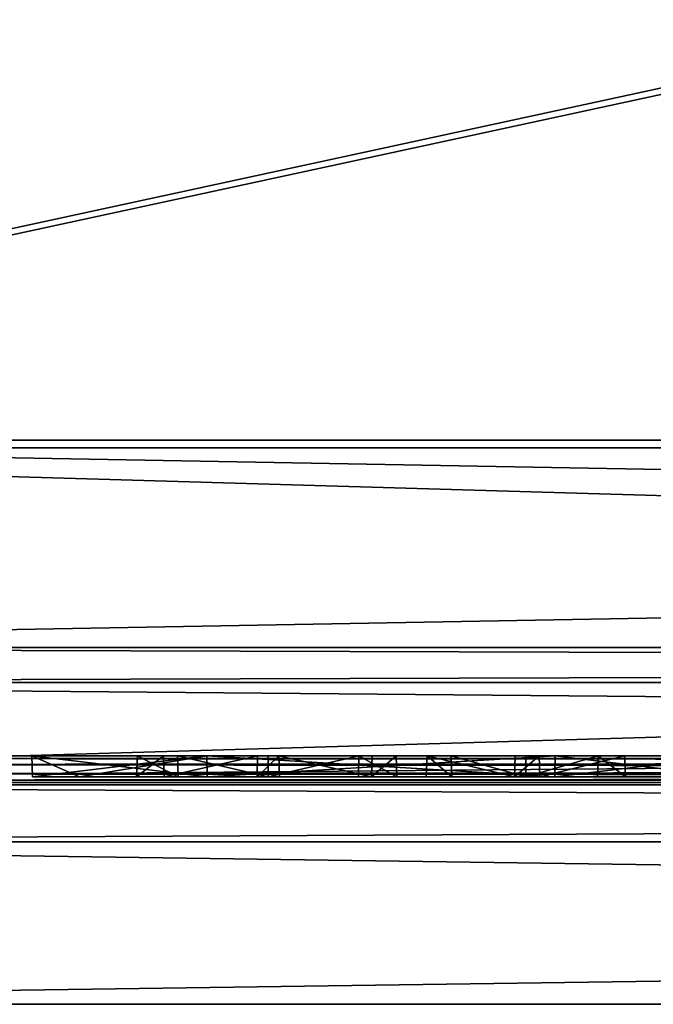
# Model space of a CAD drawing. Header units: inches. Extents: x -9.1 to 9.1, y -3.8 to 4.3.
# Tile 84 of 233: x -3.338 to -2.98, y -3.812 to -3.257. Entities that reach past the tile are written whole.
import ezdxf

# ---------------------------------------------------------------- set-up
doc = ezdxf.new("R2010")
doc.units = ezdxf.units.IN
doc.header["$LTSCALE"] = 65.185185
doc.header["$MEASUREMENT"] = 0
for name, color, linetype in [('15047', 7, 'CONTINUOUS'), ('15048', 7, 'CONTINUOUS'), ('15063', 7, 'CONTINUOUS'), ('15065', 7, 'CONTINUOUS'), ('15181', 7, 'CONTINUOUS'), ('15183', 7, 'CONTINUOUS'), ('15806', 7, 'CONTINUOUS'), ('15810', 7, 'CONTINUOUS'), ('15814', 7, 'CONTINUOUS'), ('15818', 7, 'CONTINUOUS'), ('16292', 7, 'CONTINUOUS'), ('17347', 7, 'CONTINUOUS'), ('17348', 7, 'CONTINUOUS'), ('17352', 7, 'CONTINUOUS'), ('17353', 7, 'CONTINUOUS'), ('17358', 7, 'CONTINUOUS'), ('17359', 7, 'CONTINUOUS'), ('17360', 7, 'CONTINUOUS'), ('17361', 7, 'CONTINUOUS'), ('17362', 7, 'CONTINUOUS'), ('17363', 7, 'CONTINUOUS'), ('17364', 7, 'CONTINUOUS'), ('17365', 7, 'CONTINUOUS'), ('17366', 7, 'CONTINUOUS'), ('17367', 7, 'CONTINUOUS'), ('17368', 7, 'CONTINUOUS'), ('17369', 7, 'CONTINUOUS'), ('17370', 7, 'CONTINUOUS'), ('17371', 7, 'CONTINUOUS'), ('17372', 7, 'CONTINUOUS'), ('17373', 7, 'CONTINUOUS'), ('17374', 7, 'CONTINUOUS'), ('17375', 7, 'CONTINUOUS'), ('17376', 7, 'CONTINUOUS'), ('17377', 7, 'CONTINUOUS'), ('17414', 7, 'CONTINUOUS'), ('17415', 7, 'CONTINUOUS'), ('17416', 7, 'CONTINUOUS'), ('17418', 7, 'CONTINUOUS'), ('17449', 7, 'CONTINUOUS'), ('17453', 7, 'CONTINUOUS'), ('17457', 7, 'CONTINUOUS'), ('17461', 7, 'CONTINUOUS')]:
    doc.layers.add(name, color=color, linetype=linetype)

msp = doc.modelspace()

# ---------------------------------------------------------------- linework, layer by layer
at = {"layer": '15047', "color": 253, "linetype": 'Continuous', "true_color": 0xa2afbf}
for points in [[(-3.89313, -3.687, 8.76813), (2.59313, -3.687, 8.76813), (-3.645, -3.687, 7.90535), (-3.89313, -3.687, 8.76813)], [(2.59313, -3.687, 6.28187), (-3.89313, -3.687, 6.28187), (2.345, -3.687, 7.14465), (2.59313, -3.687, 6.28187)], [(2.345, -3.687, 7.14465), (-3.89313, -3.687, 6.28187), (-3.645, -3.687, 7.14465), (2.345, -3.687, 7.14465)], [(-3.645, -3.687, 7.90535), (2.59313, -3.687, 8.76813), (2.345, -3.687, 7.90535), (-3.645, -3.687, 7.90535)]]:
    msp.add_3dface(points, dxfattribs=at)
at = {"layer": '15048', "color": 253, "linetype": 'Continuous', "true_color": 0xa2afbf}
for points in [[(-3.89742, -3.812, 6.27758), (2.59742, -3.812, 6.27758), (-2.77851, -3.812, 7.025), (-3.89742, -3.812, 6.27758)], [(-3.89742, -3.812, 8.77242), (-3.89742, -3.812, 6.27758), (-2.77851, -3.812, 7.025), (-3.89742, -3.812, 8.77242)], [(2.59742, -3.812, 8.77242), (-3.89742, -3.812, 8.77242), (1.6219, -3.812, 8.025), (2.59742, -3.812, 8.77242)], [(1.6219, -3.812, 8.025), (-3.89742, -3.812, 8.77242), (1.38152, -3.812, 8.025), (1.6219, -3.812, 8.025)], [(1.38152, -3.812, 8.025), (-3.89742, -3.812, 8.77242), (1.25941, -3.812, 8.0212), (1.38152, -3.812, 8.025)], [(1.25941, -3.812, 8.0212), (-3.89742, -3.812, 8.77242), (1.15481, -3.812, 8.00601), (1.25941, -3.812, 8.0212)], [(1.15481, -3.812, 8.00601), (-3.89742, -3.812, 8.77242), (1.08484, -3.812, 7.98085), (1.15481, -3.812, 8.00601)], [(1.08484, -3.812, 7.98085), (-3.89742, -3.812, 8.77242), (0.69745, -3.812, 8.025), (1.08484, -3.812, 7.98085)], [(0.69745, -3.812, 8.025), (-3.89742, -3.812, 8.77242), (0.60061, -3.812, 8.025), (0.69745, -3.812, 8.025)], [(0.60061, -3.812, 8.025), (-3.89742, -3.812, 8.77242), (-1.18496, -3.812, 8.30355), (0.60061, -3.812, 8.025)], [(-1.18496, -3.812, 8.30355), (-3.89742, -3.812, 8.77242), (-1.30736, -3.812, 8.32033), (-1.18496, -3.812, 8.30355)], [(-1.30736, -3.812, 8.32033), (-3.89742, -3.812, 8.77242), (-1.46579, -3.812, 8.29129), (-1.30736, -3.812, 8.32033)], [(-1.46579, -3.812, 8.29129), (-3.89742, -3.812, 8.77242), (-1.58071, -3.812, 8.20907), (-1.46579, -3.812, 8.29129)], [(-1.58071, -3.812, 8.20907), (-3.89742, -3.812, 8.77242), (-1.65443, -3.812, 8.0786), (-1.58071, -3.812, 8.20907)], [(-1.65443, -3.812, 8.0786), (-3.89742, -3.812, 8.77242), (-1.82934, -3.812, 8.025), (-1.65443, -3.812, 8.0786)], [(-1.82934, -3.812, 8.025), (-3.89742, -3.812, 8.77242), (-1.9248, -3.812, 8.025), (-1.82934, -3.812, 8.025)], [(-1.9248, -3.812, 8.025), (-3.89742, -3.812, 8.77242), (-2.36642, -3.812, 8.025), (-1.9248, -3.812, 8.025)], [(-2.36642, -3.812, 8.025), (-3.89742, -3.812, 8.77242), (-2.46189, -3.812, 8.025), (-2.36642, -3.812, 8.025)], [(-2.46189, -3.812, 8.025), (-3.89742, -3.812, 8.77242), (-2.68167, -3.812, 8.025), (-2.46189, -3.812, 8.025)], [(-2.68167, -3.812, 8.025), (-3.89742, -3.812, 8.77242), (-2.77851, -3.812, 8.025), (-2.68167, -3.812, 8.025)], [(-2.77851, -3.812, 8.025), (-3.89742, -3.812, 8.77242), (-2.77851, -3.812, 7.36703), (-2.77851, -3.812, 8.025)], [(-2.77851, -3.812, 7.36703), (-3.89742, -3.812, 8.77242), (-2.92206, -3.812, 7.36703), (-2.77851, -3.812, 7.36703)], [(-2.92206, -3.812, 7.36703), (-3.89742, -3.812, 8.77242), (-2.92206, -3.812, 7.26951), (-2.92206, -3.812, 7.36703)], [(-2.92206, -3.812, 7.26951), (-3.89742, -3.812, 8.77242), (-2.77851, -3.812, 7.025), (-2.92206, -3.812, 7.26951)]]:
    msp.add_3dface(points, dxfattribs=at)
at = {"layer": '15063', "color": 253, "linetype": 'Continuous', "true_color": 0xa2afbf}
for points in [[(2.64254, -2.07915, 9.01742), (-3.89313, -3.49398, 8.96801), (-3.94254, -2.07915, 9.01742), (2.64254, -2.07915, 9.01742)], [(2.59313, -3.49398, 8.96801), (-3.89313, -3.49398, 8.96801), (2.64254, -2.07915, 9.01742), (2.59313, -3.49398, 8.96801)]]:
    msp.add_3dface(points, dxfattribs=at)
at = {"layer": '15065', "color": 253, "linetype": 'Continuous', "true_color": 0xa2afbf}
for points in [[(-3.89313, -3.49398, 6.08199), (2.59313, -3.49398, 6.08199), (-3.94254, -2.07915, 6.03258), (-3.89313, -3.49398, 6.08199)], [(-3.94254, -2.07915, 6.03258), (2.59313, -3.49398, 6.08199), (2.64254, -2.07915, 6.03258), (-3.94254, -2.07915, 6.03258)]]:
    msp.add_3dface(points, dxfattribs=at)
at = {"layer": '15181', "color": 253, "linetype": 'Continuous', "true_color": 0xa2afbf}
for points in [[(2.59742, -3.49834, 9.09722), (2.64683, -2.08351, 9.14663), (-3.94683, -2.08351, 9.14663), (2.59742, -3.49834, 9.09722)], [(-3.89742, -3.49834, 9.09722), (2.59742, -3.49834, 9.09722), (-3.94683, -2.08351, 9.14663), (-3.89742, -3.49834, 9.09722)]]:
    msp.add_3dface(points, dxfattribs=at)
at = {"layer": '15183', "color": 253, "linetype": 'Continuous', "true_color": 0xa2afbf}
for points in [[(-3.89742, -3.49834, 5.95278), (-3.94683, -2.08351, 5.90337), (2.64683, -2.08351, 5.90337), (-3.89742, -3.49834, 5.95278)], [(2.59742, -3.49834, 5.95278), (-3.89742, -3.49834, 5.95278), (2.64683, -2.08351, 5.90337), (2.59742, -3.49834, 5.95278)]]:
    msp.add_3dface(points, dxfattribs=at)
at = {"layer": '15806', "color": 253, "linetype": 'Continuous', "true_color": 0xa2afbf}
for points in [[(-3.89313, -3.49398, 8.96801), (2.59313, -3.49398, 8.96801), (2.59313, -3.61084, 8.92518), (-3.89313, -3.49398, 8.96801)], [(-3.89313, -3.49398, 8.96801), (2.59313, -3.61084, 8.92518), (-3.89313, -3.61084, 8.92518), (-3.89313, -3.49398, 8.96801)], [(2.59313, -3.61084, 8.92518), (2.59313, -3.6307, 8.90724), (-3.89313, -3.61084, 8.92518), (2.59313, -3.61084, 8.92518)], [(-3.89313, -3.61084, 8.92518), (2.59313, -3.6307, 8.90724), (-3.89313, -3.6307, 8.90724), (-3.89313, -3.61084, 8.92518)], [(2.59313, -3.687, 8.76813), (-3.89313, -3.687, 8.76813), (-3.89313, -3.6307, 8.90724), (2.59313, -3.687, 8.76813)], [(2.59313, -3.6307, 8.90724), (2.59313, -3.687, 8.76813), (-3.89313, -3.6307, 8.90724), (2.59313, -3.6307, 8.90724)]]:
    msp.add_3dface(points, dxfattribs=at)
at = {"layer": '15810', "color": 253, "linetype": 'Continuous', "true_color": 0xa2afbf}
for points in [[(2.59313, -3.49398, 6.08199), (-3.89313, -3.49398, 6.08199), (-3.89313, -3.61074, 6.12474), (2.59313, -3.49398, 6.08199)], [(2.59313, -3.61084, 6.12482), (2.59313, -3.49398, 6.08199), (-3.89313, -3.61074, 6.12474), (2.59313, -3.61084, 6.12482)], [(-3.89313, -3.63058, 6.14263), (2.59313, -3.61084, 6.12482), (-3.89313, -3.61074, 6.12474), (-3.89313, -3.63058, 6.14263)], [(2.59313, -3.6307, 6.14276), (2.59313, -3.61084, 6.12482), (-3.89313, -3.63058, 6.14263), (2.59313, -3.6307, 6.14276)], [(-3.89313, -3.687, 6.28187), (2.59313, -3.6307, 6.14276), (-3.89313, -3.63058, 6.14263), (-3.89313, -3.687, 6.28187)], [(-3.89313, -3.687, 6.28187), (2.59313, -3.687, 6.28187), (2.59313, -3.6307, 6.14276), (-3.89313, -3.687, 6.28187)]]:
    msp.add_3dface(points, dxfattribs=at)
at = {"layer": '15814', "color": 253, "linetype": 'Continuous', "true_color": 0xa2afbf}
for points in [[(-3.89742, -3.49834, 5.95278), (2.59742, -3.49834, 5.95278), (2.59742, -3.68824, 6.02238), (-3.89742, -3.49834, 5.95278)], [(-3.89742, -3.49834, 5.95278), (2.59742, -3.68824, 6.02238), (-3.89742, -3.68824, 6.02238), (-3.89742, -3.49834, 5.95278)], [(2.59742, -3.68824, 6.02238), (2.59742, -3.72051, 6.05153), (-3.89742, -3.68824, 6.02238), (2.59742, -3.68824, 6.02238)], [(-3.89742, -3.68824, 6.02238), (2.59742, -3.72051, 6.05153), (-3.89742, -3.72051, 6.05153), (-3.89742, -3.68824, 6.02238)], [(2.59742, -3.812, 6.27758), (-3.89742, -3.812, 6.27758), (-3.89742, -3.72051, 6.05153), (2.59742, -3.812, 6.27758)], [(2.59742, -3.72051, 6.05153), (2.59742, -3.812, 6.27758), (-3.89742, -3.72051, 6.05153), (2.59742, -3.72051, 6.05153)]]:
    msp.add_3dface(points, dxfattribs=at)
at = {"layer": '15818', "color": 253, "linetype": 'Continuous', "true_color": 0xa2afbf}
for points in [[(2.59742, -3.49834, 9.09722), (-3.89742, -3.49834, 9.09722), (-3.89742, -3.68824, 9.02762), (2.59742, -3.49834, 9.09722)], [(2.59742, -3.68824, 9.02762), (2.59742, -3.49834, 9.09722), (-3.89742, -3.68824, 9.02762), (2.59742, -3.68824, 9.02762)], [(2.59742, -3.72051, 8.99847), (2.59742, -3.68824, 9.02762), (-3.89742, -3.72051, 8.99847), (2.59742, -3.72051, 8.99847)], [(-3.89742, -3.72051, 8.99847), (2.59742, -3.68824, 9.02762), (-3.89742, -3.68824, 9.02762), (-3.89742, -3.72051, 8.99847)], [(-3.89742, -3.812, 8.77242), (2.59742, -3.812, 8.77242), (2.59742, -3.72051, 8.99847), (-3.89742, -3.812, 8.77242)], [(-3.89742, -3.812, 8.77242), (2.59742, -3.72051, 8.99847), (-3.89742, -3.72051, 8.99847), (-3.89742, -3.812, 8.77242)]]:
    msp.add_3dface(points, dxfattribs=at)
at = {"layer": '16292', "color": 253, "linetype": 'Continuous', "true_color": 0xa2afbf}
for points in [[(1.11418, -3.672, 7.39924), (1.12099, -3.672, 7.39924), (-3.64517, -3.672, 7.15483), (1.11418, -3.672, 7.39924)], [(1.12099, -3.672, 7.39924), (1.65175, -3.672, 7.35448), (-3.64517, -3.672, 7.15483), (1.12099, -3.672, 7.39924)], [(1.10171, -3.672, 7.40064), (1.11418, -3.672, 7.39924), (-3.64517, -3.672, 7.15483), (1.10171, -3.672, 7.40064)], [(1.09038, -3.672, 7.40385), (1.10171, -3.672, 7.40064), (-3.64517, -3.672, 7.15483), (1.09038, -3.672, 7.40385)], [(0.92584, -3.672, 7.39697), (1.09038, -3.672, 7.40385), (-3.64517, -3.672, 7.15483), (0.92584, -3.672, 7.39697)], [(0.91032, -3.672, 7.39798), (0.92584, -3.672, 7.39697), (-3.64517, -3.672, 7.15483), (0.91032, -3.672, 7.39798)], [(0.89563, -3.672, 7.40131), (0.91032, -3.672, 7.39798), (-3.64517, -3.672, 7.15483), (0.89563, -3.672, 7.40131)], [(0.82901, -3.672, 7.40076), (0.89563, -3.672, 7.40131), (-3.64517, -3.672, 7.15483), (0.82901, -3.672, 7.40076)], [(0.79724, -3.672, 7.40076), (0.82901, -3.672, 7.40076), (-3.64517, -3.672, 7.15483), (0.79724, -3.672, 7.40076)], [(0.70155, -3.672, 7.40076), (0.79724, -3.672, 7.40076), (-3.64517, -3.672, 7.15483), (0.70155, -3.672, 7.40076)], [(0.66978, -3.672, 7.40076), (0.70155, -3.672, 7.40076), (-3.64517, -3.672, 7.15483), (0.66978, -3.672, 7.40076)], [(0.66297, -3.672, 7.40076), (0.66978, -3.672, 7.40076), (-3.64517, -3.672, 7.15483), (0.66297, -3.672, 7.40076)], [(0.6312, -3.672, 7.40076), (0.66297, -3.672, 7.40076), (-3.64517, -3.672, 7.15483), (0.6312, -3.672, 7.40076)], [(0.53551, -3.672, 7.40076), (0.6312, -3.672, 7.40076), (-3.64517, -3.672, 7.15483), (0.53551, -3.672, 7.40076)], [(0.50374, -3.672, 7.40076), (0.53551, -3.672, 7.40076), (-3.64517, -3.672, 7.15483), (0.50374, -3.672, 7.40076)], [(0.47576, -3.672, 7.40076), (0.50374, -3.672, 7.40076), (-3.64517, -3.672, 7.15483), (0.47576, -3.672, 7.40076)], [(0.45193, -3.672, 7.40076), (0.47576, -3.672, 7.40076), (-3.64517, -3.672, 7.15483), (0.45193, -3.672, 7.40076)], [(0.30594, -3.672, 7.40076), (0.45193, -3.672, 7.40076), (-3.64517, -3.672, 7.15483), (0.30594, -3.672, 7.40076)], [(0.17848, -3.672, 7.40076), (0.30594, -3.672, 7.40076), (-3.64517, -3.672, 7.15483), (0.17848, -3.672, 7.40076)], [(0.14709, -3.672, 7.40076), (0.17848, -3.672, 7.40076), (-3.64517, -3.672, 7.15483), (0.14709, -3.672, 7.40076)], [(0.12326, -3.672, 7.40076), (0.14709, -3.672, 7.40076), (-3.64517, -3.672, 7.15483), (0.12326, -3.672, 7.40076)], [(0.03022, -3.672, 7.40076), (0.12326, -3.672, 7.40076), (-3.64517, -3.672, 7.15483), (0.03022, -3.672, 7.40076)], [(0.00904, -3.672, 7.40076), (0.03022, -3.672, 7.40076), (-3.64517, -3.672, 7.15483), (0.00904, -3.672, 7.40076)], [(-0.08476, -3.672, 7.40076), (0.00904, -3.672, 7.40076), (-3.64517, -3.672, 7.15483), (-0.08476, -3.672, 7.40076)], [(-0.11085, -3.672, 7.40076), (-0.08476, -3.672, 7.40076), (-3.64517, -3.672, 7.15483), (-0.11085, -3.672, 7.40076)], [(-0.23301, -3.672, 7.39697), (-0.11085, -3.672, 7.40076), (-3.64517, -3.672, 7.15483), (-0.23301, -3.672, 7.39697)], [(-0.24853, -3.672, 7.39798), (-0.23301, -3.672, 7.39697), (-3.64517, -3.672, 7.15483), (-0.24853, -3.672, 7.39798)], [(-0.26322, -3.672, 7.40131), (-0.24853, -3.672, 7.39798), (-3.64517, -3.672, 7.15483), (-0.26322, -3.672, 7.40131)], [(-0.27655, -3.672, 7.40684), (-0.26322, -3.672, 7.40131), (-3.64517, -3.672, 7.15483), (-0.27655, -3.672, 7.40684)], [(-0.40596, -3.672, 7.39814), (-0.27655, -3.672, 7.40684), (-3.64517, -3.672, 7.15483), (-0.40596, -3.672, 7.39814)], [(-0.42174, -3.672, 7.39697), (-0.40596, -3.672, 7.39814), (-3.64517, -3.672, 7.15483), (-0.42174, -3.672, 7.39697)], [(-0.43726, -3.672, 7.39798), (-0.42174, -3.672, 7.39697), (-3.64517, -3.672, 7.15483), (-0.43726, -3.672, 7.39798)], [(-0.45195, -3.672, 7.40131), (-0.43726, -3.672, 7.39798), (-3.64517, -3.672, 7.15483), (-0.45195, -3.672, 7.40131)], [(-0.46528, -3.672, 7.40684), (-0.45195, -3.672, 7.40131), (-3.64517, -3.672, 7.15483), (-0.46528, -3.672, 7.40684)], [(-0.59469, -3.672, 7.39814), (-0.46528, -3.672, 7.40684), (-3.64517, -3.672, 7.15483), (-0.59469, -3.672, 7.39814)], [(-0.61047, -3.672, 7.39697), (-0.59469, -3.672, 7.39814), (-3.64517, -3.672, 7.15483), (-0.61047, -3.672, 7.39697)], [(-0.62599, -3.672, 7.39798), (-0.61047, -3.672, 7.39697), (-3.64517, -3.672, 7.15483), (-0.62599, -3.672, 7.39798)], [(-0.64068, -3.672, 7.40131), (-0.62599, -3.672, 7.39798), (-3.64517, -3.672, 7.15483), (-0.64068, -3.672, 7.40131)], [(-0.65401, -3.672, 7.40684), (-0.64068, -3.672, 7.40131), (-3.64517, -3.672, 7.15483), (-0.65401, -3.672, 7.40684)], [(-0.74172, -3.672, 7.40076), (-0.65401, -3.672, 7.40684), (-3.64517, -3.672, 7.15483), (-0.74172, -3.672, 7.40076)], [(-0.76819, -3.672, 7.40076), (-0.74172, -3.672, 7.40076), (-3.64517, -3.672, 7.15483), (-0.76819, -3.672, 7.40076)], [(-0.97215, -3.672, 7.39814), (-0.76819, -3.672, 7.40076), (-3.64517, -3.672, 7.15483), (-0.97215, -3.672, 7.39814)], [(-0.98793, -3.672, 7.39697), (-0.97215, -3.672, 7.39814), (-3.64517, -3.672, 7.15483), (-0.98793, -3.672, 7.39697)], [(-1.00344, -3.672, 7.39798), (-0.98793, -3.672, 7.39697), (-3.64517, -3.672, 7.15483), (-1.00344, -3.672, 7.39798)], [(-1.01814, -3.672, 7.40131), (-1.00344, -3.672, 7.39798), (-3.64517, -3.672, 7.15483), (-1.01814, -3.672, 7.40131)], [(-1.03146, -3.672, 7.40684), (-1.01814, -3.672, 7.40131), (-3.64517, -3.672, 7.15483), (-1.03146, -3.672, 7.40684)], [(-1.16088, -3.672, 7.39814), (-1.03146, -3.672, 7.40684), (-3.64517, -3.672, 7.15483), (-1.16088, -3.672, 7.39814)], [(-1.17666, -3.672, 7.39697), (-1.16088, -3.672, 7.39814), (-3.64517, -3.672, 7.15483), (-1.17666, -3.672, 7.39697)], [(-1.19217, -3.672, 7.39798), (-1.17666, -3.672, 7.39697), (-3.64517, -3.672, 7.15483), (-1.19217, -3.672, 7.39798)], [(-1.20687, -3.672, 7.40131), (-1.19217, -3.672, 7.39798), (-3.64517, -3.672, 7.15483), (-1.20687, -3.672, 7.40131)], [(-1.22019, -3.672, 7.40684), (-1.20687, -3.672, 7.40131), (-3.64517, -3.672, 7.15483), (-1.22019, -3.672, 7.40684)], [(-1.23304, -3.672, 7.4151), (-1.22019, -3.672, 7.40684), (-3.64517, -3.672, 7.15483), (-1.23304, -3.672, 7.4151)], [(-1.24327, -3.672, 7.42549), (-1.23304, -3.672, 7.4151), (-3.64517, -3.672, 7.15483), (-1.24327, -3.672, 7.42549)], [(-1.47016, -3.672, 7.40076), (-1.24327, -3.672, 7.42549), (-3.64517, -3.672, 7.15483), (-1.47016, -3.672, 7.40076)], [(-1.49399, -3.672, 7.40076), (-1.47016, -3.672, 7.40076), (-3.64517, -3.672, 7.15483), (-1.49399, -3.672, 7.40076)], [(-1.60556, -3.672, 7.40076), (-1.49399, -3.672, 7.40076), (-3.64517, -3.672, 7.15483), (-1.60556, -3.672, 7.40076)], [(-1.63506, -3.672, 7.40076), (-1.60556, -3.672, 7.40076), (-3.64517, -3.672, 7.15483), (-1.63506, -3.672, 7.40076)], [(-1.67742, -3.672, 7.40076), (-1.63506, -3.672, 7.40076), (-3.64517, -3.672, 7.15483), (-1.67742, -3.672, 7.40076)], [(-1.81547, -3.672, 7.40076), (-1.67742, -3.672, 7.40076), (-3.64517, -3.672, 7.15483), (-1.81547, -3.672, 7.40076)], [(-1.94595, -3.672, 7.40076), (-1.81547, -3.672, 7.40076), (-3.64517, -3.672, 7.15483), (-1.94595, -3.672, 7.40076)], [(-1.96978, -3.672, 7.40076), (-1.94595, -3.672, 7.40076), (-3.64517, -3.672, 7.15483), (-1.96978, -3.672, 7.40076)], [(-2.25458, -3.672, 7.40076), (-1.96978, -3.672, 7.40076), (-3.64517, -3.672, 7.15483), (-2.25458, -3.672, 7.40076)], [(-2.28105, -3.672, 7.40076), (-2.25458, -3.672, 7.40076), (-3.64517, -3.672, 7.15483), (-2.28105, -3.672, 7.40076)], [(-2.47243, -3.672, 7.40076), (-2.28105, -3.672, 7.40076), (-3.64517, -3.672, 7.15483), (-2.47243, -3.672, 7.40076)], [(-2.49853, -3.672, 7.40076), (-2.47243, -3.672, 7.40076), (-3.64517, -3.672, 7.15483), (-2.49853, -3.672, 7.40076)], [(-3.0358, -3.672, 7.35448), (-2.49853, -3.672, 7.40076), (-3.64517, -3.672, 7.15483), (-3.0358, -3.672, 7.35448)], [(1.65175, -3.672, 7.35448), (1.84825, -3.672, 7.35448), (-3.64517, -3.672, 7.15483), (1.65175, -3.672, 7.35448)], [(1.84825, -3.672, 7.35448), (2.34517, -3.672, 7.15483), (-3.64517, -3.672, 7.15483), (1.84825, -3.672, 7.35448)], [(-3.2323, -3.672, 7.69552), (-3.3309, -3.672, 7.525), (-3.64517, -3.672, 7.15483), (-3.2323, -3.672, 7.69552)], [(-3.3309, -3.672, 7.525), (-3.2323, -3.672, 7.35448), (-3.64517, -3.672, 7.15483), (-3.3309, -3.672, 7.525)], [(2.34517, -3.672, 7.89517), (-3.2323, -3.672, 7.69552), (-3.64517, -3.672, 7.89517), (2.34517, -3.672, 7.89517)], [(-3.64517, -3.672, 7.89517), (-3.2323, -3.672, 7.69552), (-3.64517, -3.672, 7.15483), (-3.64517, -3.672, 7.89517)], [(-3.2323, -3.672, 7.35448), (-3.0358, -3.672, 7.35448), (-3.64517, -3.672, 7.15483), (-3.2323, -3.672, 7.35448)], [(-3.0358, -3.672, 7.69552), (-3.2323, -3.672, 7.69552), (2.34517, -3.672, 7.89517), (-3.0358, -3.672, 7.69552)], [(-2.9372, -3.672, 7.525), (-2.49853, -3.672, 7.40076), (-3.0358, -3.672, 7.35448), (-2.9372, -3.672, 7.525)], [(-3.0358, -3.672, 7.69552), (-2.39225, -3.672, 7.65), (-2.9372, -3.672, 7.525), (-3.0358, -3.672, 7.69552)], [(-2.39225, -3.672, 7.65), (-3.0358, -3.672, 7.69552), (2.34517, -3.672, 7.89517), (-2.39225, -3.672, 7.65)]]:
    msp.add_3dface(points, dxfattribs=at)
at = {"layer": '17347', "color": 253, "linetype": 'Continuous', "true_color": 0xa2afbf}
for points in [[(-3.30405, -3.68381, 7.42662), (-3.33049, -3.68381, 7.525), (-3.30405, -3.68381, 7.62338), (-3.30405, -3.68381, 7.42662)], [(-3.23209, -3.68381, 7.35484), (-3.30405, -3.68381, 7.42662), (-3.27184, -3.68381, 7.42045), (-3.23209, -3.68381, 7.35484)], [(-3.30405, -3.68381, 7.42662), (-3.30405, -3.68381, 7.62338), (-3.27184, -3.68381, 7.63018), (-3.30405, -3.68381, 7.42662)], [(-3.27184, -3.68381, 7.42045), (-3.30405, -3.68381, 7.42662), (-3.27184, -3.68381, 7.52532), (-3.27184, -3.68381, 7.42045)], [(-3.27184, -3.68381, 7.52532), (-3.30405, -3.68381, 7.42662), (-3.27184, -3.68381, 7.63018), (-3.27184, -3.68381, 7.52532)], [(-3.30405, -3.68381, 7.62338), (-3.23209, -3.68381, 7.69516), (-3.27184, -3.68381, 7.63018), (-3.30405, -3.68381, 7.62338)], [(-3.25625, -3.68381, 7.42045), (-3.23209, -3.68381, 7.35484), (-3.27184, -3.68381, 7.42045), (-3.25625, -3.68381, 7.42045)], [(-3.27184, -3.68381, 7.63018), (-3.23209, -3.68381, 7.69516), (-3.24843, -3.68381, 7.63018), (-3.27184, -3.68381, 7.63018)], [(-3.2039, -3.68381, 7.42045), (-3.23209, -3.68381, 7.35484), (-3.25625, -3.68381, 7.42045), (-3.2039, -3.68381, 7.42045)], [(-3.25625, -3.68381, 7.60275), (-3.2039, -3.68381, 7.42045), (-3.25625, -3.68381, 7.42045), (-3.25625, -3.68381, 7.60275)], [(-3.24843, -3.68381, 7.63018), (-3.23209, -3.68381, 7.69516), (-3.1976, -3.68381, 7.45311), (-3.24843, -3.68381, 7.63018)], [(-3.03601, -3.68381, 7.35484), (-3.23209, -3.68381, 7.35484), (-3.0444, -3.68381, 7.42045), (-3.03601, -3.68381, 7.35484)], [(-3.0444, -3.68381, 7.42045), (-3.23209, -3.68381, 7.35484), (-3.05871, -3.68381, 7.42045), (-3.0444, -3.68381, 7.42045)], [(-3.05871, -3.68381, 7.42045), (-3.23209, -3.68381, 7.35484), (-3.12508, -3.68381, 7.42045), (-3.05871, -3.68381, 7.42045)], [(-3.12508, -3.68381, 7.42045), (-3.23209, -3.68381, 7.35484), (-3.13938, -3.68381, 7.42045), (-3.12508, -3.68381, 7.42045)], [(-3.13938, -3.68381, 7.42045), (-3.23209, -3.68381, 7.35484), (-3.1913, -3.68381, 7.42045), (-3.13938, -3.68381, 7.42045)], [(-3.1913, -3.68381, 7.42045), (-3.23209, -3.68381, 7.35484), (-3.2039, -3.68381, 7.42045), (-3.1913, -3.68381, 7.42045)], [(-3.23209, -3.68381, 7.69516), (-3.03601, -3.68381, 7.69516), (-3.14677, -3.68381, 7.63018), (-3.23209, -3.68381, 7.69516)], [(-3.1976, -3.68381, 7.45311), (-3.23209, -3.68381, 7.69516), (-3.14677, -3.68381, 7.63018), (-3.1976, -3.68381, 7.45311)], [(-3.13938, -3.68381, 7.60273), (-3.13938, -3.68381, 7.42045), (-3.1913, -3.68381, 7.42045), (-3.13938, -3.68381, 7.60273)], [(-3.03601, -3.68381, 7.69516), (-3.12508, -3.68381, 7.63018), (-3.14677, -3.68381, 7.63018), (-3.03601, -3.68381, 7.69516)], [(-3.03601, -3.68381, 7.69516), (-3.10853, -3.68381, 7.63018), (-3.12508, -3.68381, 7.63018), (-3.03601, -3.68381, 7.69516)], [(-3.05871, -3.68381, 7.49434), (-3.05871, -3.68381, 7.42045), (-3.12508, -3.68381, 7.42045), (-3.05871, -3.68381, 7.49434)], [(-3.10853, -3.68381, 7.63018), (-3.05871, -3.68381, 7.49434), (-3.12508, -3.68381, 7.42045), (-3.10853, -3.68381, 7.63018)], [(-3.12508, -3.68381, 7.63018), (-3.10853, -3.68381, 7.63018), (-3.12508, -3.68381, 7.42045), (-3.12508, -3.68381, 7.63018)], [(-3.10853, -3.68381, 7.63018), (-3.03601, -3.68381, 7.69516), (-3.09417, -3.68381, 7.63018), (-3.10853, -3.68381, 7.63018)], [(-3.09417, -3.68381, 7.63018), (-3.03601, -3.68381, 7.69516), (-3.05231, -3.68381, 7.5156), (-3.09417, -3.68381, 7.63018)], [(-3.05231, -3.68381, 7.5156), (-3.03601, -3.68381, 7.69516), (-3.01194, -3.68381, 7.63018), (-3.05231, -3.68381, 7.5156)], [(-3.03601, -3.68381, 7.35484), (-3.0444, -3.68381, 7.42045), (-2.99609, -3.68381, 7.63018), (-3.03601, -3.68381, 7.35484)], [(-3.0444, -3.68381, 7.42045), (-3.0444, -3.68381, 7.49434), (-2.99609, -3.68381, 7.63018), (-3.0444, -3.68381, 7.42045)], [(-2.93761, -3.68381, 7.525), (-3.03601, -3.68381, 7.35484), (-2.96404, -3.68381, 7.62338), (-2.93761, -3.68381, 7.525)], [(-2.96404, -3.68381, 7.62338), (-3.03601, -3.68381, 7.35484), (-2.99609, -3.68381, 7.63018), (-2.96404, -3.68381, 7.62338)], [(-3.03601, -3.68381, 7.69516), (-2.96404, -3.68381, 7.62338), (-2.99609, -3.68381, 7.63018), (-3.03601, -3.68381, 7.69516)], [(-3.01194, -3.68381, 7.63018), (-3.03601, -3.68381, 7.69516), (-2.99609, -3.68381, 7.63018), (-3.01194, -3.68381, 7.63018)]]:
    msp.add_3dface(points, dxfattribs=at)
at = {"layer": '17348', "color": 253, "linetype": 'Continuous', "true_color": 0xa2afbf}
for points in [[(-3.27142, -3.672, 7.42086), (-3.27142, -3.672, 7.62977), (-3.25666, -3.672, 7.60568), (-3.27142, -3.672, 7.42086)], [(-3.25666, -3.672, 7.42086), (-3.27142, -3.672, 7.42086), (-3.25666, -3.672, 7.60568), (-3.25666, -3.672, 7.42086)], [(-3.27142, -3.672, 7.62977), (-3.24874, -3.672, 7.62977), (-3.25666, -3.672, 7.60568), (-3.27142, -3.672, 7.62977)], [(-3.25666, -3.672, 7.60568), (-3.24874, -3.672, 7.62977), (-3.20359, -3.672, 7.42086), (-3.25666, -3.672, 7.60568)], [(-3.24874, -3.672, 7.62977), (-3.1976, -3.672, 7.45161), (-3.20359, -3.672, 7.42086), (-3.24874, -3.672, 7.62977)], [(-3.20359, -3.672, 7.42086), (-3.1976, -3.672, 7.45161), (-3.19161, -3.672, 7.42086), (-3.20359, -3.672, 7.42086)], [(-3.1976, -3.672, 7.45161), (-3.14646, -3.672, 7.62977), (-3.19161, -3.672, 7.42086), (-3.1976, -3.672, 7.45161)], [(-3.19161, -3.672, 7.42086), (-3.14646, -3.672, 7.62977), (-3.13897, -3.672, 7.60568), (-3.19161, -3.672, 7.42086)], [(-3.14646, -3.672, 7.62977), (-3.12549, -3.672, 7.62977), (-3.13897, -3.672, 7.60568), (-3.14646, -3.672, 7.62977)], [(-3.13897, -3.672, 7.60568), (-3.12549, -3.672, 7.62977), (-3.13897, -3.672, 7.42086), (-3.13897, -3.672, 7.60568)], [(-3.12549, -3.672, 7.62977), (-3.12549, -3.672, 7.42086), (-3.13897, -3.672, 7.42086), (-3.12549, -3.672, 7.62977)], [(-3.10794, -3.672, 7.62977), (-3.09446, -3.672, 7.62977), (-3.0583, -3.672, 7.49441), (-3.10794, -3.672, 7.62977)], [(-3.09446, -3.672, 7.62977), (-3.05231, -3.672, 7.51438), (-3.0583, -3.672, 7.49441), (-3.09446, -3.672, 7.62977)], [(-3.0583, -3.672, 7.49441), (-3.05231, -3.672, 7.51438), (-3.0583, -3.672, 7.42086), (-3.0583, -3.672, 7.49441)], [(-3.05231, -3.672, 7.51438), (-3.04482, -3.672, 7.49441), (-3.0583, -3.672, 7.42086), (-3.05231, -3.672, 7.51438)], [(-3.04482, -3.672, 7.49441), (-3.04482, -3.672, 7.42086), (-3.0583, -3.672, 7.42086), (-3.04482, -3.672, 7.49441)], [(-3.01165, -3.672, 7.62977), (-3.04482, -3.672, 7.49441), (-3.05231, -3.672, 7.51438), (-3.01165, -3.672, 7.62977)], [(-2.99667, -3.672, 7.62977), (-3.04482, -3.672, 7.49441), (-3.01165, -3.672, 7.62977), (-2.99667, -3.672, 7.62977)]]:
    msp.add_3dface(points, dxfattribs=at)
at = {"layer": '17352', "color": 253, "linetype": 'Continuous', "true_color": 0xa2afbf}
for points in [[(-3.3309, -3.672, 7.525), (-3.2323, -3.672, 7.69552), (-3.33049, -3.68381, 7.525), (-3.3309, -3.672, 7.525)], [(-3.33049, -3.68381, 7.525), (-3.2323, -3.672, 7.69552), (-3.30405, -3.68381, 7.62338), (-3.33049, -3.68381, 7.525)], [(-3.2323, -3.672, 7.69552), (-3.23209, -3.68381, 7.69516), (-3.30405, -3.68381, 7.62338), (-3.2323, -3.672, 7.69552)], [(-3.2323, -3.672, 7.69552), (-3.0358, -3.672, 7.69552), (-3.23209, -3.68381, 7.69516), (-3.2323, -3.672, 7.69552)], [(-3.0358, -3.672, 7.69552), (-3.03601, -3.68381, 7.69516), (-3.23209, -3.68381, 7.69516), (-3.0358, -3.672, 7.69552)], [(-3.0358, -3.672, 7.69552), (-2.9372, -3.672, 7.525), (-3.03601, -3.68381, 7.69516), (-3.0358, -3.672, 7.69552)], [(-2.9372, -3.672, 7.525), (-2.96404, -3.68381, 7.62338), (-3.03601, -3.68381, 7.69516), (-2.9372, -3.672, 7.525)]]:
    msp.add_3dface(points, dxfattribs=at)
at = {"layer": '17353', "color": 253, "linetype": 'Continuous', "true_color": 0xa2afbf}
for points in [[(-3.2323, -3.672, 7.35448), (-3.3309, -3.672, 7.525), (-3.23209, -3.68381, 7.35484), (-3.2323, -3.672, 7.35448)], [(-3.3309, -3.672, 7.525), (-3.33049, -3.68381, 7.525), (-3.30405, -3.68381, 7.42662), (-3.3309, -3.672, 7.525)], [(-3.3309, -3.672, 7.525), (-3.30405, -3.68381, 7.42662), (-3.23209, -3.68381, 7.35484), (-3.3309, -3.672, 7.525)], [(-3.0358, -3.672, 7.35448), (-3.2323, -3.672, 7.35448), (-3.03601, -3.68381, 7.35484), (-3.0358, -3.672, 7.35448)], [(-3.2323, -3.672, 7.35448), (-3.23209, -3.68381, 7.35484), (-3.03601, -3.68381, 7.35484), (-3.2323, -3.672, 7.35448)], [(-3.0358, -3.672, 7.35448), (-3.03601, -3.68381, 7.35484), (-2.93761, -3.68381, 7.525), (-3.0358, -3.672, 7.35448)], [(-2.9372, -3.672, 7.525), (-3.0358, -3.672, 7.35448), (-2.93761, -3.68381, 7.525), (-2.9372, -3.672, 7.525)]]:
    msp.add_3dface(points, dxfattribs=at)
at = {"layer": '17358', "color": 253, "linetype": 'Continuous', "true_color": 0xa2afbf}
for points in [[(-3.0444, -3.68381, 7.49434), (-3.0444, -3.68381, 7.42045), (-3.04482, -3.672, 7.42086), (-3.0444, -3.68381, 7.49434)], [(-3.0444, -3.68381, 7.49434), (-3.04482, -3.672, 7.42086), (-3.04482, -3.672, 7.49441), (-3.0444, -3.68381, 7.49434)]]:
    msp.add_3dface(points, dxfattribs=at)
at = {"layer": '17359', "color": 253, "linetype": 'Continuous', "true_color": 0xa2afbf}
for points in [[(-3.0444, -3.68381, 7.49434), (-3.04482, -3.672, 7.49441), (-2.99667, -3.672, 7.62977), (-3.0444, -3.68381, 7.49434)], [(-2.99609, -3.68381, 7.63018), (-3.0444, -3.68381, 7.49434), (-2.99667, -3.672, 7.62977), (-2.99609, -3.68381, 7.63018)]]:
    msp.add_3dface(points, dxfattribs=at)
at = {"layer": '17360', "color": 253, "linetype": 'Continuous', "true_color": 0xa2afbf}
for points in [[(-3.01194, -3.68381, 7.63018), (-2.99609, -3.68381, 7.63018), (-3.01165, -3.672, 7.62977), (-3.01194, -3.68381, 7.63018)], [(-2.99609, -3.68381, 7.63018), (-2.99667, -3.672, 7.62977), (-3.01165, -3.672, 7.62977), (-2.99609, -3.68381, 7.63018)]]:
    msp.add_3dface(points, dxfattribs=at)
at = {"layer": '17361', "color": 253, "linetype": 'Continuous', "true_color": 0xa2afbf}
for points in [[(-3.05231, -3.68381, 7.5156), (-3.01194, -3.68381, 7.63018), (-3.01165, -3.672, 7.62977), (-3.05231, -3.68381, 7.5156)], [(-3.05231, -3.68381, 7.5156), (-3.01165, -3.672, 7.62977), (-3.05231, -3.672, 7.51438), (-3.05231, -3.68381, 7.5156)]]:
    msp.add_3dface(points, dxfattribs=at)
at = {"layer": '17362', "color": 253, "linetype": 'Continuous', "true_color": 0xa2afbf}
for points in [[(-3.09417, -3.68381, 7.63018), (-3.05231, -3.68381, 7.5156), (-3.09446, -3.672, 7.62977), (-3.09417, -3.68381, 7.63018)], [(-3.05231, -3.68381, 7.5156), (-3.05231, -3.672, 7.51438), (-3.09446, -3.672, 7.62977), (-3.05231, -3.68381, 7.5156)]]:
    msp.add_3dface(points, dxfattribs=at)
at = {"layer": '17363', "color": 253, "linetype": 'Continuous', "true_color": 0xa2afbf}
for points in [[(-3.10853, -3.68381, 7.63018), (-3.09417, -3.68381, 7.63018), (-3.10794, -3.672, 7.62977), (-3.10853, -3.68381, 7.63018)], [(-3.09417, -3.68381, 7.63018), (-3.09446, -3.672, 7.62977), (-3.10794, -3.672, 7.62977), (-3.09417, -3.68381, 7.63018)]]:
    msp.add_3dface(points, dxfattribs=at)
at = {"layer": '17364', "color": 253, "linetype": 'Continuous', "true_color": 0xa2afbf}
for points in [[(-3.05871, -3.68381, 7.49434), (-3.10853, -3.68381, 7.63018), (-3.10794, -3.672, 7.62977), (-3.05871, -3.68381, 7.49434)], [(-3.05871, -3.68381, 7.49434), (-3.10794, -3.672, 7.62977), (-3.0583, -3.672, 7.49441), (-3.05871, -3.68381, 7.49434)]]:
    msp.add_3dface(points, dxfattribs=at)
at = {"layer": '17365', "color": 253, "linetype": 'Continuous', "true_color": 0xa2afbf}
for points in [[(-3.05871, -3.68381, 7.42045), (-3.05871, -3.68381, 7.49434), (-3.0583, -3.672, 7.42086), (-3.05871, -3.68381, 7.42045)], [(-3.05871, -3.68381, 7.49434), (-3.0583, -3.672, 7.49441), (-3.0583, -3.672, 7.42086), (-3.05871, -3.68381, 7.49434)]]:
    msp.add_3dface(points, dxfattribs=at)
at = {"layer": '17366', "color": 253, "linetype": 'Continuous', "true_color": 0xa2afbf}
for points in [[(-3.12508, -3.68381, 7.63018), (-3.12508, -3.68381, 7.42045), (-3.12549, -3.672, 7.62977), (-3.12508, -3.68381, 7.63018)], [(-3.12508, -3.68381, 7.42045), (-3.12549, -3.672, 7.42086), (-3.12549, -3.672, 7.62977), (-3.12508, -3.68381, 7.42045)]]:
    msp.add_3dface(points, dxfattribs=at)
at = {"layer": '17367', "color": 253, "linetype": 'Continuous', "true_color": 0xa2afbf}
for points in [[(-3.14677, -3.68381, 7.63018), (-3.12508, -3.68381, 7.63018), (-3.14646, -3.672, 7.62977), (-3.14677, -3.68381, 7.63018)], [(-3.12508, -3.68381, 7.63018), (-3.12549, -3.672, 7.62977), (-3.14646, -3.672, 7.62977), (-3.12508, -3.68381, 7.63018)]]:
    msp.add_3dface(points, dxfattribs=at)
at = {"layer": '17368', "color": 253, "linetype": 'Continuous', "true_color": 0xa2afbf}
for points in [[(-3.1976, -3.68381, 7.45311), (-3.14677, -3.68381, 7.63018), (-3.14646, -3.672, 7.62977), (-3.1976, -3.68381, 7.45311)], [(-3.1976, -3.68381, 7.45311), (-3.14646, -3.672, 7.62977), (-3.1976, -3.672, 7.45161), (-3.1976, -3.68381, 7.45311)]]:
    msp.add_3dface(points, dxfattribs=at)
at = {"layer": '17369', "color": 253, "linetype": 'Continuous', "true_color": 0xa2afbf}
for points in [[(-3.24843, -3.68381, 7.63018), (-3.1976, -3.68381, 7.45311), (-3.24874, -3.672, 7.62977), (-3.24843, -3.68381, 7.63018)], [(-3.1976, -3.68381, 7.45311), (-3.1976, -3.672, 7.45161), (-3.24874, -3.672, 7.62977), (-3.1976, -3.68381, 7.45311)]]:
    msp.add_3dface(points, dxfattribs=at)
at = {"layer": '17370', "color": 253, "linetype": 'Continuous', "true_color": 0xa2afbf}
for points in [[(-3.27184, -3.68381, 7.63018), (-3.24843, -3.68381, 7.63018), (-3.27142, -3.672, 7.62977), (-3.27184, -3.68381, 7.63018)], [(-3.24843, -3.68381, 7.63018), (-3.24874, -3.672, 7.62977), (-3.27142, -3.672, 7.62977), (-3.24843, -3.68381, 7.63018)]]:
    msp.add_3dface(points, dxfattribs=at)
at = {"layer": '17371', "color": 253, "linetype": 'Continuous', "true_color": 0xa2afbf}
for points in [[(-3.27184, -3.68381, 7.42045), (-3.27184, -3.68381, 7.52532), (-3.27142, -3.672, 7.42086), (-3.27184, -3.68381, 7.42045)], [(-3.27184, -3.68381, 7.52532), (-3.27184, -3.68381, 7.63018), (-3.27142, -3.672, 7.62977), (-3.27184, -3.68381, 7.52532)], [(-3.27184, -3.68381, 7.52532), (-3.27142, -3.672, 7.62977), (-3.27142, -3.672, 7.42086), (-3.27184, -3.68381, 7.52532)]]:
    msp.add_3dface(points, dxfattribs=at)
at = {"layer": '17372', "color": 253, "linetype": 'Continuous', "true_color": 0xa2afbf}
for points in [[(-3.25625, -3.68381, 7.42045), (-3.27184, -3.68381, 7.42045), (-3.25666, -3.672, 7.42086), (-3.25625, -3.68381, 7.42045)], [(-3.27184, -3.68381, 7.42045), (-3.27142, -3.672, 7.42086), (-3.25666, -3.672, 7.42086), (-3.27184, -3.68381, 7.42045)]]:
    msp.add_3dface(points, dxfattribs=at)
at = {"layer": '17373', "color": 253, "linetype": 'Continuous', "true_color": 0xa2afbf}
for points in [[(-3.25625, -3.68381, 7.60275), (-3.25625, -3.68381, 7.42045), (-3.25666, -3.672, 7.42086), (-3.25625, -3.68381, 7.60275)], [(-3.25625, -3.68381, 7.60275), (-3.25666, -3.672, 7.42086), (-3.25666, -3.672, 7.60568), (-3.25625, -3.68381, 7.60275)]]:
    msp.add_3dface(points, dxfattribs=at)
at = {"layer": '17374', "color": 253, "linetype": 'Continuous', "true_color": 0xa2afbf}
for points in [[(-3.25625, -3.68381, 7.60275), (-3.25666, -3.672, 7.60568), (-3.20359, -3.672, 7.42086), (-3.25625, -3.68381, 7.60275)], [(-3.2039, -3.68381, 7.42045), (-3.25625, -3.68381, 7.60275), (-3.20359, -3.672, 7.42086), (-3.2039, -3.68381, 7.42045)]]:
    msp.add_3dface(points, dxfattribs=at)
at = {"layer": '17375', "color": 253, "linetype": 'Continuous', "true_color": 0xa2afbf}
for points in [[(-3.1913, -3.68381, 7.42045), (-3.2039, -3.68381, 7.42045), (-3.19161, -3.672, 7.42086), (-3.1913, -3.68381, 7.42045)], [(-3.2039, -3.68381, 7.42045), (-3.20359, -3.672, 7.42086), (-3.19161, -3.672, 7.42086), (-3.2039, -3.68381, 7.42045)]]:
    msp.add_3dface(points, dxfattribs=at)
at = {"layer": '17376', "color": 253, "linetype": 'Continuous', "true_color": 0xa2afbf}
for points in [[(-3.13938, -3.68381, 7.60273), (-3.1913, -3.68381, 7.42045), (-3.19161, -3.672, 7.42086), (-3.13938, -3.68381, 7.60273)], [(-3.13938, -3.68381, 7.60273), (-3.19161, -3.672, 7.42086), (-3.13897, -3.672, 7.60568), (-3.13938, -3.68381, 7.60273)]]:
    msp.add_3dface(points, dxfattribs=at)
at = {"layer": '17377', "color": 253, "linetype": 'Continuous', "true_color": 0xa2afbf}
for points in [[(-3.13938, -3.68381, 7.42045), (-3.13938, -3.68381, 7.60273), (-3.13897, -3.672, 7.42086), (-3.13938, -3.68381, 7.42045)], [(-3.13938, -3.68381, 7.60273), (-3.13897, -3.672, 7.60568), (-3.13897, -3.672, 7.42086), (-3.13938, -3.68381, 7.60273)]]:
    msp.add_3dface(points, dxfattribs=at)
at = {"layer": '17414', "color": 253, "linetype": 'Continuous', "true_color": 0xa2afbf}
for points in [[(-3.0444, -3.68381, 7.42045), (-3.05871, -3.68381, 7.42045), (-3.04482, -3.672, 7.42086), (-3.0444, -3.68381, 7.42045)], [(-3.04482, -3.672, 7.42086), (-3.05871, -3.68381, 7.42045), (-3.0583, -3.672, 7.42086), (-3.04482, -3.672, 7.42086)]]:
    msp.add_3dface(points, dxfattribs=at)
at = {"layer": '17415', "color": 253, "linetype": 'Continuous', "true_color": 0xa2afbf}
for points in [[(-3.12508, -3.68381, 7.42045), (-3.13938, -3.68381, 7.42045), (-3.12549, -3.672, 7.42086), (-3.12508, -3.68381, 7.42045)], [(-3.12549, -3.672, 7.42086), (-3.13938, -3.68381, 7.42045), (-3.13897, -3.672, 7.42086), (-3.12549, -3.672, 7.42086)]]:
    msp.add_3dface(points, dxfattribs=at)
at = {"layer": '17416', "color": 253, "linetype": 'Continuous', "true_color": 0xa2afbf}
for points in [[(-3.645, -3.67683, 7.14983), (2.345, -3.67683, 7.14983), (-3.645, -3.68217, 7.14964), (-3.645, -3.67683, 7.14983)], [(2.345, -3.67683, 7.14983), (2.345, -3.68217, 7.14964), (-3.645, -3.68217, 7.14964), (2.345, -3.67683, 7.14983)]]:
    msp.add_3dface(points, dxfattribs=at)
at = {"layer": '17418', "color": 253, "linetype": 'Continuous', "true_color": 0xa2afbf}
for points in [[(2.345, -3.67683, 7.90017), (-3.645, -3.67683, 7.90017), (2.345, -3.68217, 7.90036), (2.345, -3.67683, 7.90017)], [(-3.645, -3.67683, 7.90017), (-3.645, -3.68217, 7.90036), (2.345, -3.68217, 7.90036), (-3.645, -3.67683, 7.90017)]]:
    msp.add_3dface(points, dxfattribs=at)
at = {"layer": '17449', "color": 253, "linetype": 'Continuous', "true_color": 0xa2afbf}
for points in [[(2.34517, -3.672, 7.89517), (-3.64517, -3.672, 7.89517), (-3.645, -3.6734, 7.89864), (2.34517, -3.672, 7.89517)], [(2.345, -3.6734, 7.89864), (2.34517, -3.672, 7.89517), (-3.645, -3.6734, 7.89864), (2.345, -3.6734, 7.89864)], [(-3.645, -3.67683, 7.90017), (2.345, -3.6734, 7.89864), (-3.645, -3.6734, 7.89864), (-3.645, -3.67683, 7.90017)], [(-3.645, -3.67683, 7.90017), (2.345, -3.67683, 7.90017), (2.345, -3.6734, 7.89864), (-3.645, -3.67683, 7.90017)]]:
    msp.add_3dface(points, dxfattribs=at)
at = {"layer": '17453', "color": 253, "linetype": 'Continuous', "true_color": 0xa2afbf}
for points in [[(-3.64517, -3.672, 7.15483), (2.34517, -3.672, 7.15483), (2.345, -3.6734, 7.15136), (-3.64517, -3.672, 7.15483)], [(-3.64517, -3.672, 7.15483), (2.345, -3.6734, 7.15136), (-3.645, -3.6734, 7.15136), (-3.64517, -3.672, 7.15483)], [(2.345, -3.6734, 7.15136), (2.345, -3.67683, 7.14983), (-3.645, -3.6734, 7.15136), (2.345, -3.6734, 7.15136)], [(2.345, -3.67683, 7.14983), (-3.645, -3.67683, 7.14983), (-3.645, -3.6734, 7.15136), (2.345, -3.67683, 7.14983)]]:
    msp.add_3dface(points, dxfattribs=at)
at = {"layer": '17457', "color": 253, "linetype": 'Continuous', "true_color": 0xa2afbf}
for points in [[(-3.645, -3.6856, 7.14812), (-3.645, -3.68217, 7.14964), (2.345, -3.6856, 7.14812), (-3.645, -3.6856, 7.14812)], [(-3.645, -3.68217, 7.14964), (2.345, -3.68217, 7.14964), (2.345, -3.6856, 7.14812), (-3.645, -3.68217, 7.14964)], [(2.345, -3.687, 7.14465), (-3.645, -3.687, 7.14465), (-3.645, -3.6856, 7.14812), (2.345, -3.687, 7.14465)], [(2.345, -3.687, 7.14465), (-3.645, -3.6856, 7.14812), (2.345, -3.6856, 7.14812), (2.345, -3.687, 7.14465)]]:
    msp.add_3dface(points, dxfattribs=at)
at = {"layer": '17461', "color": 253, "linetype": 'Continuous', "true_color": 0xa2afbf}
for points in [[(2.345, -3.68217, 7.90036), (-3.645, -3.6856, 7.90188), (2.345, -3.6856, 7.90188), (2.345, -3.68217, 7.90036)], [(2.345, -3.68217, 7.90036), (-3.645, -3.68217, 7.90036), (-3.645, -3.6856, 7.90188), (2.345, -3.68217, 7.90036)], [(-3.645, -3.687, 7.90535), (2.345, -3.687, 7.90535), (2.345, -3.6856, 7.90188), (-3.645, -3.687, 7.90535)], [(-3.645, -3.6856, 7.90188), (-3.645, -3.687, 7.90535), (2.345, -3.6856, 7.90188), (-3.645, -3.6856, 7.90188)]]:
    msp.add_3dface(points, dxfattribs=at)

doc.saveas('drawing.dxf')
